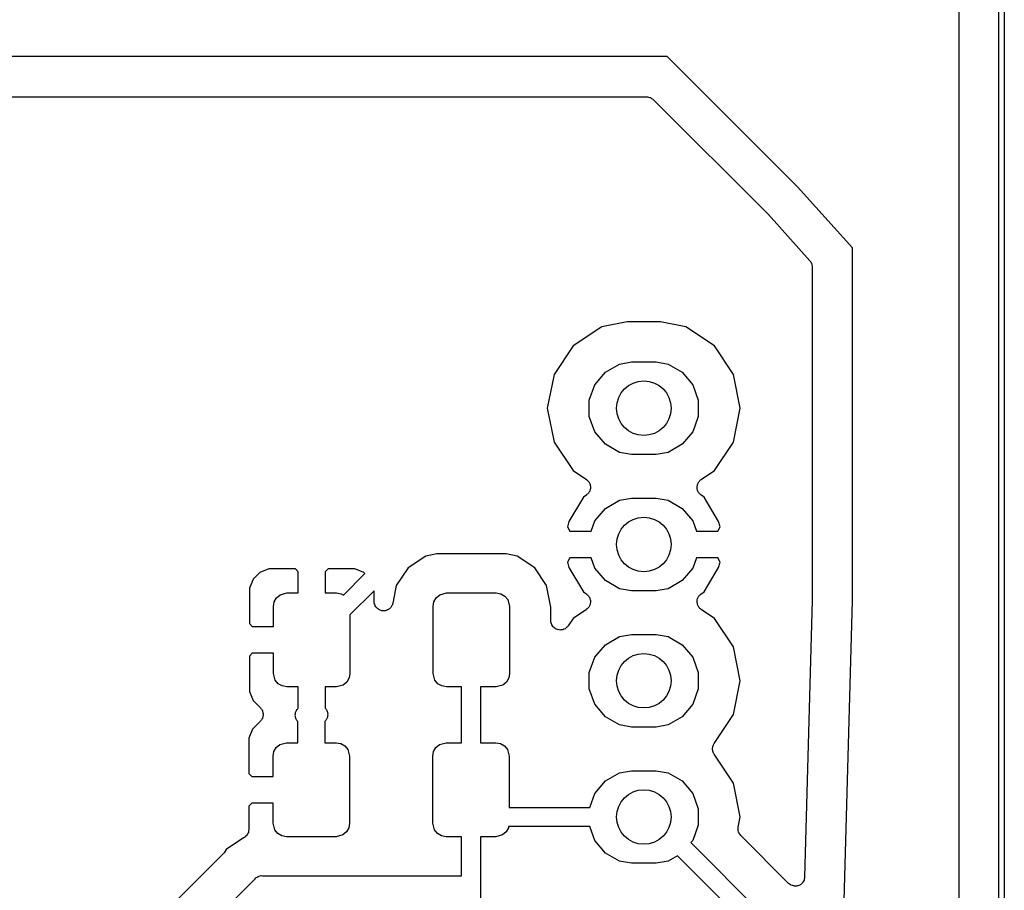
# Model space of a CAD drawing. Extents: x 81 to 161, y -172 to -32.
# Tile 19 of 20: x 143 to 161, y -80 to -64. Entities that reach past the tile are written whole.
import ezdxf

# ---------------------------------------------------------------- set-up
doc = ezdxf.new("R2010")
doc.units = 0
doc.header["$MEASUREMENT"] = 0
doc.layers.add('BLACK', color=7, linetype='CONTINUOUS')

msp = doc.modelspace()

# ---------------------------------------------------------------- linework, layer by layer
at = {"layer": 'BLACK', "linetype": 'CONTINUOUS'}
for p, q in [((161.304, -170.794), (161.303, -33.2312)), ((161.403, -33.2127), (161.403, -170.813)), ((160.553, -33.6144), (160.554, -170.411)), ((155.122, -64.691), (141.886, -64.691)), ((157.548, -67.1179), (155.122, -64.691)), ((141.888, -65.441), (154.738, -65.441)), ((154.738, -65.441), (154.746, -65.4423)), ((154.746, -65.4423), (154.754, -65.4417)), ((154.754, -65.4417), (154.776, -65.4476)), ((154.776, -65.4476), (154.798, -65.4516)), ((154.798, -65.4516), (154.805, -65.4554)), ((154.805, -65.4554), (154.812, -65.4574)), ((154.812, -65.4574), (154.831, -65.4705)), ((154.831, -65.4705), (154.851, -65.4819)), ((154.851, -65.4819), (154.856, -65.4878)), ((154.856, -65.4878), (154.862, -65.4923)), ((154.862, -65.4923), (157.001, -67.631)), ((158.575, -68.2586), (157.548, -67.1179)), ((157.001, -67.631), (157.004, -67.6348)), ((157.004, -67.6348), (157.007, -67.6377)), ((157.007, -67.6377), (157.78, -68.4964)), ((158.575, -74.8308), (158.575, -68.2586)), ((157.78, -68.4964), (157.782, -68.499)), ((157.782, -68.499), (157.784, -68.501)), ((157.784, -68.501), (157.798, -68.5248)), ((157.798, -68.5248), (157.812, -68.548)), ((157.812, -68.548), (157.813, -68.551)), ((157.813, -68.551), (157.814, -68.5537)), ((157.814, -68.5537), (157.819, -68.5806)), ((157.819, -68.5806), (157.825, -68.6074)), ((157.825, -68.6074), (157.824, -68.6105)), ((157.824, -68.6105), (157.825, -68.6135)), ((157.825, -68.6135), (157.825, -74.8181)), ((154.375, -69.6334), (153.904, -69.727)), ((154.997, -69.6334), (154.375, -69.6334)), ((155.468, -69.727), (154.997, -69.6334)), ((153.904, -69.727), (153.37, -70.0837)), ((156.002, -70.0837), (155.468, -69.727)), ((153.37, -70.0837), (153.014, -70.6174)), ((156.358, -70.6174), (156.002, -70.0837)), ((153.97, -70.5752), (154.234, -70.423)), ((154.234, -70.423), (154.458, -70.3834)), ((154.458, -70.3834), (154.914, -70.3834)), ((154.914, -70.3834), (155.138, -70.423)), ((155.138, -70.423), (155.402, -70.5752)), ((153.014, -70.6174), (152.888, -71.247)), ((153.774, -70.8085), (153.97, -70.5752)), ((155.402, -70.5752), (155.598, -70.8085)), ((156.484, -71.247), (156.358, -70.6174)), ((153.67, -71.0947), (153.774, -70.8085)), ((155.598, -70.8085), (155.702, -71.0947)), ((153.67, -71.3993), (153.67, -71.0947)), ((155.702, -71.0947), (155.702, -71.3993)), ((152.888, -71.247), (153.014, -71.8766)), ((156.358, -71.8766), (156.484, -71.247)), ((153.774, -71.6855), (153.67, -71.3993)), ((155.702, -71.3993), (155.598, -71.6855)), ((153.97, -71.9188), (153.774, -71.6855)), ((155.598, -71.6855), (155.402, -71.9188)), ((153.014, -71.8766), (153.37, -72.4103)), ((156.002, -72.4103), (156.358, -71.8766)), ((154.234, -72.071), (153.97, -71.9188)), ((154.458, -72.1106), (154.234, -72.071)), ((155.138, -72.071), (154.914, -72.1106)), ((155.402, -71.9188), (155.138, -72.071)), ((154.914, -72.1106), (154.458, -72.1106)), ((153.37, -72.4103), (153.616, -72.5745)), ((155.756, -72.5745), (156.002, -72.4103)), ((153.616, -72.5745), (153.627, -72.5847)), ((153.627, -72.5847), (153.639, -72.5928)), ((153.639, -72.5928), (153.648, -72.6055)), ((153.648, -72.6055), (153.66, -72.6165)), ((153.66, -72.6165), (153.666, -72.6297)), ((153.666, -72.6297), (153.675, -72.6415)), ((153.675, -72.6415), (153.68, -72.6568)), ((155.692, -72.6568), (155.697, -72.6415)), ((155.697, -72.6415), (155.706, -72.6297)), ((155.706, -72.6297), (155.712, -72.6165)), ((155.712, -72.6165), (155.724, -72.6055)), ((155.724, -72.6055), (155.733, -72.5928)), ((155.733, -72.5928), (155.745, -72.5847)), ((155.745, -72.5847), (155.756, -72.5745)), ((153.654, -72.8278), (153.645, -72.841)), ((153.665, -72.8162), (153.654, -72.8278)), ((153.671, -72.8027), (153.665, -72.8162)), ((153.679, -72.7905), (153.671, -72.8027)), ((153.683, -72.775), (153.679, -72.7905)), ((153.68, -72.6568), (153.687, -72.671)), ((153.689, -72.7604), (153.683, -72.775)), ((153.687, -72.671), (153.688, -72.6857)), ((153.688, -72.6857), (153.693, -72.6998)), ((153.69, -72.7457), (153.689, -72.7604)), ((153.693, -72.7314), (153.69, -72.7457)), ((153.693, -72.6998), (153.692, -72.7156)), ((153.692, -72.7156), (153.693, -72.7314)), ((155.679, -72.6998), (155.684, -72.6857)), ((155.68, -72.7156), (155.679, -72.6998)), ((155.679, -72.7314), (155.68, -72.7156)), ((155.682, -72.7457), (155.679, -72.7314)), ((155.683, -72.7604), (155.682, -72.7457)), ((155.689, -72.775), (155.683, -72.7604)), ((155.684, -72.6857), (155.685, -72.671)), ((155.685, -72.671), (155.692, -72.6568)), ((155.693, -72.7905), (155.689, -72.775)), ((155.701, -72.8027), (155.693, -72.7905)), ((155.707, -72.8162), (155.701, -72.8027)), ((155.718, -72.8278), (155.707, -72.8162)), ((155.727, -72.841), (155.718, -72.8278)), ((153.56, -72.9071), (153.292, -73.3558)), ((153.623, -72.8604), (153.56, -72.9071)), ((153.633, -72.8497), (153.623, -72.8604)), ((153.645, -72.841), (153.633, -72.8497)), ((153.97, -73.1152), (154.234, -72.963)), ((154.234, -72.963), (154.458, -72.9234)), ((154.458, -72.9234), (154.914, -72.9234)), ((154.914, -72.9234), (155.138, -72.963)), ((155.138, -72.963), (155.402, -73.1152)), ((155.739, -72.8497), (155.727, -72.841)), ((155.749, -72.8604), (155.739, -72.8497)), ((155.812, -72.9071), (155.749, -72.8604)), ((156.08, -73.3558), (155.812, -72.9071)), ((153.774, -73.3485), (153.97, -73.1152)), ((155.402, -73.1152), (155.598, -73.3485)), ((153.292, -73.3558), (153.264, -73.4583)), ((153.706, -73.537), (153.774, -73.3485)), ((155.598, -73.3485), (155.666, -73.537)), ((156.108, -73.4583), (156.08, -73.3558)), ((153.264, -73.4583), (153.307, -73.537)), ((153.307, -73.537), (153.706, -73.537)), ((155.666, -73.537), (156.065, -73.537)), ((156.065, -73.537), (156.108, -73.4583)), ((150.624, -74.0025), (150.295, -74.2225)), ((150.828, -73.962), (150.624, -74.0025)), ((152.121, -73.962), (150.828, -73.962)), ((152.325, -74.0025), (152.121, -73.962)), ((152.654, -74.2225), (152.325, -74.0025)), ((153.307, -74.037), (153.264, -74.1157)), ((153.706, -74.037), (153.307, -74.037)), ((153.774, -74.2255), (153.706, -74.037)), ((155.666, -74.037), (155.598, -74.2255)), ((156.065, -74.037), (155.666, -74.037)), ((156.108, -74.1157), (156.065, -74.037)), ((147.697, -74.24), (147.532, -74.3085)), ((148.196, -74.24), (147.697, -74.24)), ((148.249, -74.2937), (148.196, -74.24)), ((148.249, -74.69), (148.249, -74.2937)), ((148.803, -74.24), (148.749, -74.2937)), ((148.749, -74.2937), (148.749, -74.69)), ((149.302, -74.24), (148.803, -74.24)), ((149.467, -74.3085), (149.302, -74.24)), ((150.295, -74.2225), (150.075, -74.5517)), ((152.874, -74.5517), (152.654, -74.2225)), ((153.264, -74.1157), (153.292, -74.2182)), ((153.292, -74.2182), (153.56, -74.6669)), ((153.97, -74.4588), (153.774, -74.2255)), ((155.598, -74.2255), (155.402, -74.4588)), ((155.812, -74.6669), (156.08, -74.2182)), ((156.08, -74.2182), (156.108, -74.1157)), ((147.406, -74.4351), (147.337, -74.6005)), ((147.532, -74.3085), (147.406, -74.4351)), ((149.088, -74.7287), (149.488, -74.3293)), ((149.488, -74.3293), (149.467, -74.3085)), ((154.234, -74.611), (153.97, -74.4588)), ((155.402, -74.4588), (155.138, -74.611)), ((147.337, -74.6005), (147.337, -75.2613)), ((149.662, -74.65), (149.212, -75.1)), ((149.662, -74.8489), (149.662, -74.65)), ((150.075, -74.5517), (150.009, -74.883)), ((152.955, -74.9572), (152.874, -74.5517)), ((154.458, -74.6506), (154.234, -74.611)), ((154.914, -74.6506), (154.458, -74.6506)), ((155.138, -74.611), (154.914, -74.6506)), ((147.802, -74.8545), (147.845, -74.7793)), ((147.845, -74.7793), (147.912, -74.7235)), ((147.912, -74.7235), (148.037, -74.69)), ((148.037, -74.69), (148.249, -74.69)), ((148.749, -74.69), (148.962, -74.69)), ((148.962, -74.69), (149.048, -74.7051)), ((149.048, -74.7051), (149.088, -74.7287)), ((150.777, -74.8545), (150.82, -74.7793)), ((150.82, -74.7793), (150.887, -74.7235)), ((150.887, -74.7235), (151.012, -74.69)), ((151.012, -74.69), (151.937, -74.69)), ((151.937, -74.69), (152.023, -74.7051)), ((152.023, -74.7051), (152.098, -74.7485)), ((152.098, -74.7485), (152.154, -74.815)), ((152.154, -74.815), (152.187, -74.94)), ((153.56, -74.6669), (153.623, -74.7136)), ((153.623, -74.7136), (153.633, -74.7243)), ((153.633, -74.7243), (153.645, -74.733)), ((153.645, -74.733), (153.654, -74.7462)), ((153.654, -74.7462), (153.665, -74.7578)), ((153.665, -74.7578), (153.671, -74.7713)), ((153.671, -74.7713), (153.679, -74.7835)), ((153.679, -74.7835), (153.683, -74.799)), ((153.683, -74.799), (153.689, -74.8136)), ((153.689, -74.8136), (153.69, -74.8283)), ((153.69, -74.8283), (153.693, -74.8426)), ((153.693, -74.8426), (153.692, -74.8584)), ((155.679, -74.8426), (155.682, -74.8283)), ((155.68, -74.8584), (155.679, -74.8426)), ((155.682, -74.8283), (155.683, -74.8136)), ((155.683, -74.8136), (155.689, -74.799)), ((155.689, -74.799), (155.693, -74.7835)), ((155.693, -74.7835), (155.701, -74.7713)), ((155.701, -74.7713), (155.707, -74.7578)), ((155.707, -74.7578), (155.718, -74.7462)), ((155.718, -74.7462), (155.727, -74.733)), ((155.727, -74.733), (155.739, -74.7243)), ((155.739, -74.7243), (155.749, -74.7136)), ((155.749, -74.7136), (155.812, -74.6669)), ((157.825, -74.8229), (157.683, -79.9861)), ((157.825, -74.8181), (157.825, -74.8205)), ((157.825, -74.8205), (157.825, -74.8229)), ((158.405, -81.0419), (158.575, -74.8308)), ((147.787, -74.94), (147.802, -74.8545)), ((147.787, -75.315), (147.787, -74.94)), ((149.664, -74.8621), (149.662, -74.8489)), ((149.664, -74.8755), (149.664, -74.8621)), ((149.67, -74.8918), (149.664, -74.8755)), ((149.673, -74.9088), (149.67, -74.8918)), ((149.679, -74.9204), (149.673, -74.9088)), ((149.684, -74.9331), (149.679, -74.9204)), ((149.694, -74.9465), (149.684, -74.9331)), ((149.703, -74.9614), (149.694, -74.9465)), ((149.713, -74.97), (149.703, -74.9614)), ((149.722, -74.9805), (149.713, -74.97)), ((149.736, -74.9894), (149.722, -74.9805)), ((149.749, -75.0005), (149.736, -74.9894)), ((149.762, -75.005), (149.749, -75.0005)), ((149.774, -75.012), (149.762, -75.005)), ((149.79, -75.0154), (149.774, -75.012)), ((149.807, -75.0212), (149.79, -75.0154)), ((149.82, -75.0212), (149.807, -75.0212)), ((149.833, -75.0239), (149.82, -75.0212)), ((149.85, -75.0212), (149.833, -75.0239)), ((149.867, -75.0212), (149.85, -75.0212)), ((149.88, -75.0167), (149.867, -75.0212)), ((149.893, -75.0146), (149.88, -75.0167)), ((149.908, -75.0063), (149.893, -75.0146)), ((149.924, -75.0005), (149.908, -75.0063)), ((149.935, -74.9918), (149.924, -75.0005)), ((149.947, -74.9854), (149.935, -74.9918)), ((149.958, -74.9724), (149.947, -74.9854)), ((149.971, -74.9614), (149.958, -74.9724)), ((149.978, -74.9498), (149.971, -74.9614)), ((149.987, -74.9397), (149.978, -74.9498)), ((149.993, -74.9237), (149.987, -74.9397)), ((150.001, -74.9088), (149.993, -74.9237)), ((150.004, -74.8955), (150.001, -74.9088)), ((150.009, -74.883), (150.004, -74.8955)), ((150.762, -74.94), (150.777, -74.8545)), ((150.762, -76.19), (150.762, -74.94)), ((152.187, -74.94), (152.187, -76.19)), ((152.955, -75.2081), (152.955, -74.9572)), ((153.616, -74.9995), (153.37, -75.1637)), ((153.627, -74.9893), (153.616, -74.9995)), ((153.639, -74.9812), (153.627, -74.9893)), ((153.648, -74.9685), (153.639, -74.9812)), ((153.66, -74.9575), (153.648, -74.9685)), ((153.666, -74.9443), (153.66, -74.9575)), ((153.675, -74.9325), (153.666, -74.9443)), ((153.68, -74.9172), (153.675, -74.9325)), ((153.687, -74.903), (153.68, -74.9172)), ((153.688, -74.8883), (153.687, -74.903)), ((153.693, -74.8742), (153.688, -74.8883)), ((153.692, -74.8584), (153.693, -74.8742)), ((155.679, -74.8742), (155.68, -74.8584)), ((155.684, -74.8883), (155.679, -74.8742)), ((155.685, -74.903), (155.684, -74.8883)), ((155.692, -74.9172), (155.685, -74.903)), ((155.697, -74.9325), (155.692, -74.9172)), ((155.706, -74.9443), (155.697, -74.9325)), ((155.712, -74.9575), (155.706, -74.9443)), ((155.724, -74.9685), (155.712, -74.9575)), ((155.733, -74.9812), (155.724, -74.9685)), ((155.745, -74.9893), (155.733, -74.9812)), ((155.756, -74.9995), (155.745, -74.9893)), ((156.002, -75.1637), (155.756, -74.9995)), ((149.212, -75.1), (149.212, -76.19)), ((152.957, -75.2175), (152.955, -75.2081)), ((153.37, -75.1637), (153.276, -75.3053)), ((156.358, -75.6974), (156.002, -75.1637)), ((147.337, -75.2613), (147.391, -75.315)), ((147.391, -75.315), (147.787, -75.315)), ((152.956, -75.2271), (152.957, -75.2175)), ((152.962, -75.2473), (152.956, -75.2271)), ((152.966, -75.2679), (152.962, -75.2473)), ((152.97, -75.2762), (152.966, -75.2679)), ((152.973, -75.2855), (152.97, -75.2762)), ((152.986, -75.3024), (152.973, -75.2855)), ((152.996, -75.3205), (152.986, -75.3024)), ((153.003, -75.3267), (152.996, -75.3205)), ((153.009, -75.3345), (153.003, -75.3267)), ((153.027, -75.3461), (153.009, -75.3345)), ((153.043, -75.3596), (153.027, -75.3461)), ((153.052, -75.3629), (153.043, -75.3596)), ((153.06, -75.3682), (153.052, -75.3629)), ((153.08, -75.3732), (153.06, -75.3682)), ((153.1, -75.3804), (153.08, -75.3732)), ((153.109, -75.3804), (153.1, -75.3804)), ((153.119, -75.3827), (153.109, -75.3804)), ((153.14, -75.3804), (153.119, -75.3827)), ((153.161, -75.3804), (153.14, -75.3804)), ((153.17, -75.3771), (153.161, -75.3804)), ((153.179, -75.3761), (153.17, -75.3771)), ((153.198, -75.3668), (153.179, -75.3761)), ((153.218, -75.3596), (153.198, -75.3668)), ((153.225, -75.3534), (153.218, -75.3596)), ((153.234, -75.3492), (153.225, -75.3534)), ((153.248, -75.334), (153.234, -75.3492)), ((153.264, -75.3205), (153.248, -75.334)), ((153.269, -75.3122), (153.264, -75.3205)), ((153.276, -75.3053), (153.269, -75.3122)), ((153.97, -75.6552), (154.234, -75.503)), ((154.234, -75.503), (154.458, -75.4634)), ((154.458, -75.4634), (154.914, -75.4634)), ((154.914, -75.4634), (155.138, -75.503)), ((155.138, -75.503), (155.402, -75.6552)), ((153.774, -75.8885), (153.97, -75.6552)), ((155.402, -75.6552), (155.598, -75.8885)), ((156.484, -76.327), (156.358, -75.6974)), ((147.391, -75.815), (147.337, -75.8687)), ((147.337, -75.8687), (147.337, -76.5295)), ((147.787, -75.815), (147.391, -75.815)), ((147.787, -76.19), (147.787, -75.815)), ((153.67, -76.1747), (153.774, -75.8885)), ((155.598, -75.8885), (155.702, -76.1747)), ((147.82, -76.315), (147.787, -76.19)), ((147.876, -76.3815), (147.82, -76.315)), ((149.197, -76.2755), (149.154, -76.3507)), ((149.212, -76.19), (149.197, -76.2755)), ((150.795, -76.315), (150.762, -76.19)), ((150.851, -76.3815), (150.795, -76.315)), ((152.172, -76.2755), (152.129, -76.3507)), ((152.187, -76.19), (152.172, -76.2755)), ((153.67, -76.4793), (153.67, -76.1747)), ((155.702, -76.1747), (155.702, -76.4793)), ((147.951, -76.4249), (147.876, -76.3815)), ((148.037, -76.44), (147.951, -76.4249)), ((148.249, -76.44), (148.037, -76.44)), ((148.249, -76.8363), (148.249, -76.44)), ((148.962, -76.44), (148.749, -76.44)), ((148.749, -76.44), (148.749, -76.8372)), ((149.087, -76.4065), (148.962, -76.44)), ((149.154, -76.3507), (149.087, -76.4065)), ((150.926, -76.4249), (150.851, -76.3815)), ((151.012, -76.44), (150.926, -76.4249)), ((151.291, -76.44), (151.012, -76.44)), ((151.291, -77.484), (151.291, -76.44)), ((151.937, -76.44), (151.641, -76.44)), ((151.641, -76.44), (151.641, -77.484)), ((152.062, -76.4065), (151.937, -76.44)), ((152.129, -76.3507), (152.062, -76.4065)), ((153.774, -76.7655), (153.67, -76.4793)), ((155.702, -76.4793), (155.598, -76.7655)), ((156.358, -76.9566), (156.484, -76.327)), ((147.337, -76.5295), (147.406, -76.6949)), ((147.406, -76.6949), (147.545, -76.834)), ((147.545, -76.834), (147.553, -76.8465)), ((147.553, -76.8465), (147.564, -76.8574)), ((147.564, -76.8574), (147.571, -76.8712)), ((148.224, -76.8659), (148.234, -76.8551)), ((148.234, -76.8551), (148.243, -76.8425)), ((148.243, -76.8425), (148.249, -76.8363)), ((148.749, -76.8372), (148.756, -76.8465)), ((148.756, -76.8465), (148.767, -76.8574)), ((148.767, -76.8574), (148.773, -76.8712)), ((153.97, -76.9988), (153.774, -76.7655)), ((155.598, -76.7655), (155.402, -76.9988)), ((147.571, -77.0442), (147.564, -77.0581)), ((147.571, -76.8712), (147.579, -76.8838)), ((147.579, -77.0317), (147.571, -77.0442)), ((147.579, -76.8838), (147.583, -76.8986)), ((147.583, -77.0169), (147.579, -77.0317)), ((147.583, -76.8986), (147.59, -76.9124)), ((147.59, -77.003), (147.583, -77.0169)), ((147.59, -76.9124), (147.591, -76.9277)), ((147.591, -76.9878), (147.59, -77.003)), ((147.591, -76.9277), (147.595, -76.9425)), ((147.595, -76.973), (147.591, -76.9878)), ((147.595, -76.9425), (147.594, -76.9577)), ((147.594, -76.9577), (147.595, -76.973)), ((148.193, -76.951), (148.197, -76.9362)), ((148.194, -76.9663), (148.193, -76.951)), ((148.193, -76.9815), (148.194, -76.9663)), ((148.197, -76.9963), (148.193, -76.9815)), ((148.197, -76.9362), (148.198, -76.921)), ((148.198, -77.0116), (148.197, -76.9963)), ((148.198, -76.921), (148.204, -76.9071)), ((148.204, -77.0254), (148.198, -77.0116)), ((148.204, -76.9071), (148.208, -76.8923)), ((148.208, -77.0402), (148.204, -77.0254)), ((148.208, -76.8923), (148.217, -76.8798)), ((148.217, -77.0528), (148.208, -77.0402)), ((148.217, -76.8798), (148.224, -76.8659)), ((148.773, -77.0442), (148.767, -77.0581)), ((148.773, -76.8712), (148.782, -76.8838)), ((148.782, -77.0317), (148.773, -77.0442)), ((148.782, -76.8838), (148.786, -76.8986)), ((148.786, -77.0169), (148.782, -77.0317)), ((148.786, -76.8986), (148.793, -76.9124)), ((148.793, -77.003), (148.786, -77.0169)), ((148.793, -76.9124), (148.794, -76.9277)), ((148.794, -76.9878), (148.793, -77.003)), ((148.794, -76.9277), (148.798, -76.9425)), ((148.798, -76.973), (148.794, -76.9878)), ((148.798, -76.9425), (148.796, -76.9577)), ((148.796, -76.9577), (148.798, -76.973)), ((154.234, -77.151), (153.97, -76.9988)), ((155.402, -76.9988), (155.138, -77.151)), ((155.995, -77.4998), (156.358, -76.9566)), ((147.397, -77.2291), (147.328, -77.3945)), ((147.545, -77.0815), (147.397, -77.2291)), ((147.553, -77.0689), (147.545, -77.0815)), ((147.564, -77.0581), (147.553, -77.0689)), ((148.224, -77.0666), (148.217, -77.0528)), ((148.234, -77.0775), (148.224, -77.0666)), ((148.241, -77.0868), (148.234, -77.0775)), ((148.241, -77.484), (148.241, -77.0868)), ((148.747, -77.0815), (148.741, -77.0877)), ((148.741, -77.0877), (148.741, -77.484)), ((148.756, -77.0689), (148.747, -77.0815)), ((148.767, -77.0581), (148.756, -77.0689)), ((154.458, -77.1906), (154.234, -77.151)), ((154.914, -77.1906), (154.458, -77.1906)), ((155.138, -77.151), (154.914, -77.1906)), ((147.328, -77.3945), (147.328, -78.0553)), ((147.794, -77.6485), (147.837, -77.5733)), ((147.837, -77.5733), (147.903, -77.5175)), ((147.903, -77.5175), (148.028, -77.484)), ((148.028, -77.484), (148.241, -77.484)), ((148.741, -77.484), (148.953, -77.484)), ((148.953, -77.484), (149.039, -77.4991)), ((149.039, -77.4991), (149.114, -77.5425)), ((149.114, -77.5425), (149.17, -77.609)), ((150.769, -77.6485), (150.812, -77.5733)), ((150.812, -77.5733), (150.878, -77.5175)), ((150.878, -77.5175), (151.003, -77.484)), ((151.003, -77.484), (151.291, -77.484)), ((151.641, -77.484), (151.928, -77.484)), ((151.928, -77.484), (152.014, -77.4991)), ((152.014, -77.4991), (152.089, -77.5425)), ((152.089, -77.5425), (152.145, -77.609)), ((155.967, -77.5779), (155.97, -77.5669)), ((155.968, -77.597), (155.967, -77.5779)), ((155.967, -77.6161), (155.968, -77.597)), ((155.97, -77.5669), (155.971, -77.5554)), ((155.971, -77.5554), (155.979, -77.5379)), ((155.979, -77.5379), (155.984, -77.5196)), ((155.984, -77.5196), (155.991, -77.5103)), ((155.991, -77.5103), (155.995, -77.4998)), ((147.778, -77.734), (147.794, -77.6485)), ((147.778, -78.109), (147.778, -77.734)), ((149.17, -77.609), (149.203, -77.734)), ((149.203, -77.734), (149.203, -78.984)), ((150.753, -77.734), (150.769, -77.6485)), ((150.753, -78.984), (150.753, -77.734)), ((152.145, -77.609), (152.178, -77.734)), ((152.178, -77.734), (152.178, -78.692)), ((155.97, -77.6271), (155.967, -77.6161)), ((155.971, -77.6386), (155.97, -77.6271)), ((155.979, -77.6561), (155.971, -77.6386)), ((155.984, -77.6744), (155.979, -77.6561)), ((155.991, -77.6837), (155.984, -77.6744)), ((155.995, -77.6942), (155.991, -77.6837)), ((156.358, -78.2374), (155.995, -77.6942)), ((147.328, -78.0553), (147.382, -78.109)), ((147.382, -78.109), (147.778, -78.109)), ((153.97, -78.1952), (154.234, -78.043)), ((154.234, -78.043), (154.458, -78.0034)), ((154.458, -78.0034), (154.914, -78.0034)), ((154.914, -78.0034), (155.138, -78.043)), ((155.138, -78.043), (155.402, -78.1952)), ((153.774, -78.4285), (153.97, -78.1952)), ((155.402, -78.1952), (155.598, -78.4285)), ((156.484, -78.867), (156.358, -78.2374)), ((153.678, -78.692), (153.774, -78.4285)), ((155.598, -78.4285), (155.702, -78.7147)), ((147.382, -78.609), (147.328, -78.6627)), ((147.328, -78.6627), (147.328, -79.0991)), ((147.778, -78.609), (147.382, -78.609)), ((147.778, -78.984), (147.778, -78.609)), ((152.178, -78.692), (153.678, -78.692)), ((155.702, -78.7147), (155.702, -79.0193)), ((156.446, -79.0564), (156.484, -78.867)), ((147.812, -79.109), (147.778, -78.984)), ((149.203, -78.984), (149.188, -79.0695)), ((150.787, -79.109), (150.753, -78.984)), ((152.168, -79.042), (152.163, -79.0695)), ((153.678, -79.042), (152.168, -79.042)), ((153.774, -79.3055), (153.678, -79.042)), ((155.702, -79.0193), (155.598, -79.3055)), ((156.445, -79.0811), (156.446, -79.0564)), ((147.242, -79.2494), (147.241, -79.2507)), ((147.244, -79.2487), (147.242, -79.2494)), ((147.266, -79.2299), (147.244, -79.2487)), ((147.288, -79.2116), (147.266, -79.2299)), ((147.29, -79.2086), (147.288, -79.2099)), ((147.288, -79.2099), (147.288, -79.2116)), ((147.304, -79.1837), (147.29, -79.2086)), ((147.318, -79.159), (147.304, -79.1837)), ((147.319, -79.1553), (147.318, -79.157)), ((147.318, -79.157), (147.318, -79.159)), ((147.324, -79.1272), (147.319, -79.1553)), ((147.328, -79.0991), (147.324, -79.1272)), ((147.868, -79.1755), (147.812, -79.109)), ((147.943, -79.2189), (147.868, -79.1755)), ((148.028, -79.234), (147.943, -79.2189)), ((148.953, -79.234), (148.028, -79.234)), ((149.078, -79.2005), (148.953, -79.234)), ((149.145, -79.1447), (149.078, -79.2005)), ((149.188, -79.0695), (149.145, -79.1447)), ((150.843, -79.1755), (150.787, -79.109)), ((150.918, -79.2189), (150.843, -79.1755)), ((151.003, -79.234), (150.918, -79.2189)), ((151.291, -79.234), (151.003, -79.234)), ((151.291, -79.962), (151.291, -79.234)), ((151.928, -79.234), (151.641, -79.234)), ((151.641, -79.234), (151.641, -81.0202)), ((152.053, -79.2005), (151.928, -79.234)), ((152.12, -79.1447), (152.053, -79.2005)), ((152.163, -79.0695), (152.12, -79.1447)), ((156.443, -79.1058), (156.445, -79.0811)), ((156.445, -79.1114), (156.443, -79.1058)), ((156.445, -79.1172), (156.445, -79.1114)), ((156.453, -79.1406), (156.445, -79.1172)), ((156.459, -79.1645), (156.453, -79.1406)), ((156.462, -79.1692), (156.459, -79.1645)), ((156.464, -79.1747), (156.462, -79.1692)), ((156.48, -79.194), (156.464, -79.1747)), ((156.494, -79.2143), (156.48, -79.194)), ((157.385, -80.105), (156.494, -79.2143)), ((147.229, -79.255), (146.907, -79.4701)), ((147.241, -79.2507), (147.229, -79.255)), ((153.97, -79.5388), (153.774, -79.3055)), ((155.598, -79.3055), (155.564, -79.3454)), ((155.564, -79.3454), (157.979, -81.7605)), ((146.843, -79.5595), (144.674, -81.7288)), ((146.853, -79.5454), (146.843, -79.5595)), ((146.865, -79.533), (146.853, -79.5454)), ((146.907, -79.4701), (146.865, -79.533)), ((154.234, -79.691), (153.97, -79.5388)), ((155.314, -79.5898), (155.138, -79.691)), ((157.686, -81.9621), (155.314, -79.5898)), ((154.458, -79.7306), (154.234, -79.691)), ((154.914, -79.7306), (154.458, -79.7306)), ((155.138, -79.691), (154.914, -79.7306)), ((147.48, -79.9893), (147.499, -79.976)), ((147.499, -79.976), (147.506, -79.9739)), ((147.506, -79.9739), (147.513, -79.97)), ((147.513, -79.97), (147.536, -79.966)), ((147.536, -79.966), (147.559, -79.96)), ((147.559, -79.96), (147.582, -79.962)), ((147.582, -79.962), (151.291, -79.962)), ((145.133, -82.3304), (147.445, -80.0187)), ((147.445, -80.0187), (147.46, -80.0009)), ((147.46, -80.0009), (147.48, -79.9893)), ((157.401, -80.1168), (157.385, -80.105)), ((157.417, -80.1304), (157.401, -80.1168)), ((157.426, -80.1341), (157.417, -80.1304)), ((157.434, -80.1399), (157.426, -80.1341)), ((157.454, -80.1452), (157.434, -80.1399)), ((157.473, -80.1527), (157.454, -80.1452)), ((157.483, -80.153), (157.473, -80.1527)), ((157.493, -80.1556), (157.483, -80.153)), ((157.513, -80.1538), (157.493, -80.1556)), ((157.534, -80.1544), (157.513, -80.1538)), ((157.544, -80.1512), (157.534, -80.1544)), ((157.554, -80.1503), (157.544, -80.1512)), ((157.572, -80.1417), (157.554, -80.1503)), ((157.592, -80.1352), (157.572, -80.1417)), ((157.6, -80.1289), (157.592, -80.1352)), ((157.609, -80.1246), (157.6, -80.1289)), ((157.623, -80.1102), (157.609, -80.1246)), ((157.639, -80.0974), (157.623, -80.1102)), ((157.645, -80.0888), (157.639, -80.0974)), ((157.652, -80.0817), (157.645, -80.0888)), ((157.66, -80.0631), (157.652, -80.0817)), ((157.671, -80.0456), (157.66, -80.0631)), ((157.673, -80.0357), (157.671, -80.0456)), ((157.677, -80.0266), (157.673, -80.0357)), ((157.679, -80.0062), (157.677, -80.0266)), ((157.683, -79.9861), (157.679, -80.0062))]:
    msp.add_line(p, q, dxfattribs=at)
at = {"layer": 'BLACK'}
for centre in [(154.686, -71.247), (154.686, -71.247), (154.686, -73.787), (154.686, -73.787), (154.686, -76.327), (154.686, -76.327), (154.686, -78.867), (154.686, -78.867)]:
    msp.add_circle(centre, 0.508, dxfattribs=at)

doc.saveas('drawing.dxf')
